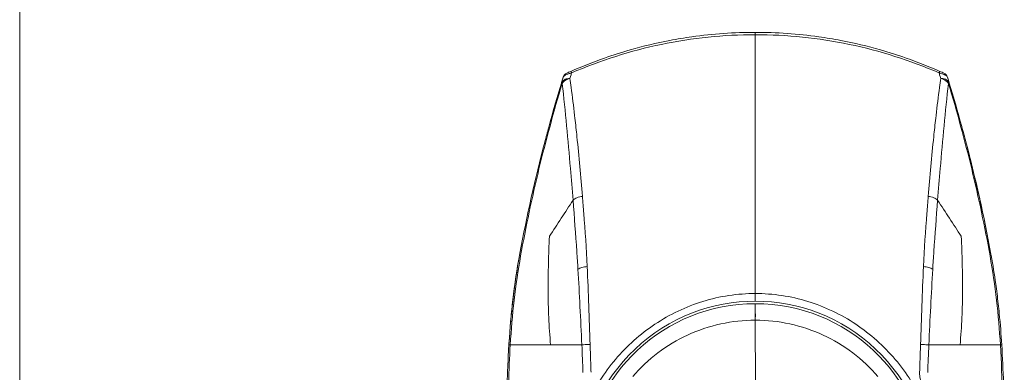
# Model space of a CAD drawing. Extents: x 4773 to 8448, y 27273 to 31291.
# Tile 28 of 99: x 5852 to 5929, y 28463 to 28491. Entities that reach past the tile are written whole.
import ezdxf

# ---------------------------------------------------------------- set-up
doc = ezdxf.new("R2010")
doc.units = 0
doc.header["$LTSCALE"] = 7.5
doc.header["$MEASUREMENT"] = 0
doc.layers.get('0').update_dxf_attribs({"linetype": 'CONTINUOUS', "lineweight": 18})

msp = doc.modelspace()

# ---------------------------------------------------------------- linework, layer by layer
at = {"linetype": 'Continuous'}
for p, q in [((5851.676, 27436.952), (5851.676, 29408.952)), ((5909.676, 28489.952), (5909.676, 28468.752)), ((5895.104, 28486.465), (5895.063, 28486.321)), ((5895.145, 28486.608), (5895.104, 28486.465)), ((5924.208, 28486.609), (5924.249, 28486.465)), ((5924.249, 28486.465), (5924.29, 28486.321)), ((5894.386, 28485.951), (5894.434, 28486.109)), ((5924.967, 28485.951), (5924.919, 28486.109)), ((5895.426, 28483.401), (5895.451, 28483.189)), ((5923.926, 28483.401), (5923.902, 28483.189)), ((5891.116, 28472.545), (5891.08, 28472.346)), ((5928.273, 28472.346), (5928.251, 28472.465)), ((5909.676, 28467.253), (5909.676, 28468.552)), ((5909.676, 28467.253), (5909.677, 28467.75)), ((5909.677, 28462.186), (5909.676, 28467.253)), ((5890.246, 28465.31), (5890.242, 28465.236)), ((5890.242, 28465.236), (5890.246, 28465.309)), ((5890.246, 28465.31), (5890.252, 28465.397)), ((5890.246, 28465.309), (5890.252, 28465.397)), ((5890.246, 28465.309), (5890.246, 28465.31)), ((5890.356, 28465.306), (5893.532, 28465.307)), ((5893.532, 28465.308), (5896.001, 28465.308)), ((5928.996, 28465.308), (5923.351, 28465.308))]:
    msp.add_line(p, q, dxfattribs=at)
for centre, radius, start, end in [((5909.662, 28454.237), 35.718, 100.85054, 106.02306), ((5909.603, 28454.524), 35.425, 97.99985, 100.84367), ((5909.659, 28454.03), 35.922, 89.97182, 97.97886), ((5909.694, 28454.03), 35.922, 82.02113, 90.02816), ((5909.75, 28454.524), 35.425, 79.15601, 82.00014), ((5909.691, 28454.237), 35.718, 73.97692, 79.14914), ((5909.9, 28453.4), 36.589, 106.01999, 109.32309), ((5909.452, 28453.4), 36.589, 70.67708, 73.97998), ((5910.357, 28452.116), 37.951, 109.33275, 113.65907), ((5910.357, 28452.117), 37.95, 109.33273, 113.65706), ((5908.996, 28452.116), 37.951, 66.34092, 70.66742), ((5908.996, 28452.117), 37.95, 66.34293, 70.66744), ((6022.605, 28447.212), 133.944, 162.97733, 163.18874), ((6022.717, 28447.178), 134.06, 162.97738, 163.11814), ((5895.008, 28486.277), 0.5, 114.16064, 162.97696), ((5910.835, 28450.997), 39.168, 113.91347, 114.1608), ((5910.778, 28451.124), 39.029, 113.63885, 113.91348), ((5934.157, 28475.456), 40.575, 163.83588, 164.04698), ((5885.195, 28475.456), 40.576, 15.95306, 16.16417), ((5908.574, 28451.124), 39.029, 66.08645, 66.36115), ((5908.518, 28450.997), 39.168, 65.8392, 66.08647), ((5924.345, 28486.277), 0.5, 17.02343, 65.83931), ((5796.636, 28447.178), 134.06, 16.88186, 17.02262), ((5796.748, 28447.212), 133.943, 16.81126, 17.02267), ((6019.867, 28448.027), 131.087, 163.18385, 164.77023), ((6019.038, 28448.267), 130.224, 163.17947, 164.77629), ((5799.448, 28448.016), 131.126, 15.25529, 16.81599), ((5799.548, 28448.048), 131.021, 15.25357, 16.81547), ((6016.79, 28448.879), 127.894, 164.77612, 165.32112), ((6016.78, 28448.878), 127.885, 164.77462, 165.31966), ((5802.43, 28448.843), 128.031, 14.68839, 15.24969), ((5802.524, 28448.865), 127.935, 14.68937, 15.25109), ((6010.871, 28450.364), 121.792, 165.29153, 169.50643), ((6010.77, 28450.388), 121.688, 165.29019, 169.50871), ((5808.617, 28450.396), 121.653, 10.452, 14.71948), ((5875.945, 28462.803), 53.191, 7.88733, 10.33558), ((5871.742, 28462.199), 57.437, 7.14282, 7.90821), ((5868.339, 28461.781), 60.865, 5.63345, 7.13544), ((5909.676, 28454.952), 13.8, 319.76124, 220.23877), ((5909.676, 28454.952), 13.6, 3.83898, 176.16106), ((5862.177, 28461.186), 67.056, 3.52412, 5.62267), ((5550.825, 28450.972), 345.473, 2.01498, 2.37815), ((6268.578, 28450.971), 345.522, 177.62195, 177.98506)]:
    msp.add_arc(centre, radius, start, end, dxfattribs=at)
for points, knots in [([(5909.676, 28489.769), (5907.196, 28489.768), (5902.221, 28489.263), (5897.463, 28487.733), (5895.186, 28486.753)], [0, 0, 0, 0, 0.500176, 1, 1, 1, 1]), ([(5909.676, 28489.769), (5912.157, 28489.768), (5917.132, 28489.263), (5921.89, 28487.733), (5924.167, 28486.753)], [0, 0, 0, 0, 0.500176, 1, 1, 1, 1]), ([(5894.386, 28485.951), (5894.408, 28486.023), (5894.509, 28486.168), (5894.663, 28486.245), (5894.75, 28486.272)], [0, 0, 0, 0, 0.454826, 1, 1, 1, 1]), ([(5894.53, 28486.424), (5894.544, 28486.471), (5894.658, 28486.565), (5894.779, 28486.619), (5894.859, 28486.651)], [0, 0, 0, 0, 0.363673, 1, 1, 1, 1]), ([(5895.063, 28486.321), (5895.019, 28486.31), (5894.857, 28486.259), (5894.704, 28486.176), (5894.607, 28486.095)], [0, 0, 0, 0, 0.261474, 1, 1, 1, 1]), ([(5894.75, 28486.272), (5894.774, 28486.28), (5894.876, 28486.308), (5894.982, 28486.32), (5895.063, 28486.321)], [0, 0, 0, 0, 0.242391, 1, 1, 1, 1]), ([(5894.859, 28486.651), (5894.884, 28486.661), (5894.991, 28486.701), (5895.101, 28486.733), (5895.186, 28486.752)], [0, 0, 0, 0, 0.234819, 1, 1, 1, 1]), ([(5895.062, 28486.321), (5895.094, 28486.086), (5895.223, 28485.113), (5895.341, 28484.139), (5895.426, 28483.401)], [0, 0, 0, 0, 0.242487, 1, 1, 1, 1]), ([(5895.129, 28486.878), (5895.13, 28486.878), (5895.131, 28486.873), (5895.134, 28486.869), (5895.138, 28486.858), (5895.148, 28486.837), (5895.164, 28486.801), (5895.178, 28486.77), (5895.186, 28486.752)], [0, 0, 0, 0, 0.016489, 0.065469, 0.146588, 0.259194, 0.574698, 1, 1, 1, 1]), ([(5924.29, 28486.321), (5924.259, 28486.086), (5924.13, 28485.113), (5924.011, 28484.139), (5923.926, 28483.401)], [0, 0, 0, 0, 0.242486, 1, 1, 1, 1]), ([(5924.167, 28486.752), (5924.175, 28486.77), (5924.188, 28486.801), (5924.204, 28486.837), (5924.214, 28486.858), (5924.219, 28486.869), (5924.222, 28486.873), (5924.223, 28486.878), (5924.224, 28486.878)], [0, 0, 0, 0, 0.425311, 0.740829, 0.853442, 0.934566, 0.983542, 1, 1, 1, 1]), ([(5924.167, 28486.752), (5924.196, 28486.745), (5924.306, 28486.718), (5924.415, 28486.682), (5924.493, 28486.651)], [0, 0, 0, 0, 0.26171, 1, 1, 1, 1]), ([(5924.29, 28486.321), (5924.343, 28486.321), (5924.536, 28486.305), (5924.734, 28486.237), (5924.84, 28486.143)], [0, 0, 0, 0, 0.274009, 1, 1, 1, 1]), ([(5924.493, 28486.651), (5924.515, 28486.642), (5924.592, 28486.61), (5924.668, 28486.572), (5924.717, 28486.539)], [0, 0, 0, 0, 0.286585, 1, 1, 1, 1]), ([(5924.746, 28486.095), (5924.731, 28486.108), (5924.665, 28486.159), (5924.594, 28486.202), (5924.538, 28486.229)], [0, 0, 0, 0, 0.242655, 1, 1, 1, 1]), ([(5924.717, 28486.539), (5924.731, 28486.53), (5924.773, 28486.5), (5924.812, 28486.458), (5924.823, 28486.424)], [0, 0, 0, 0, 0.314624, 1, 1, 1, 1]), ([(5924.84, 28486.143), (5924.855, 28486.129), (5924.909, 28486.074), (5924.95, 28486.005), (5924.967, 28485.951)], [0, 0, 0, 0, 0.266888, 1, 1, 1, 1]), ([(5894.453, 28485.93), (5893.78, 28483.696), (5892.557, 28479.191), (5891.583, 28474.625), (5891.172, 28472.328)], [0, 0, 0, 0, 0.500006, 1, 1, 1, 1]), ([(5894.453, 28485.93), (5894.443, 28485.933), (5894.427, 28485.938), (5894.404, 28485.943), (5894.396, 28485.949), (5894.386, 28485.949), (5894.386, 28485.951)], [0, 0, 0, 0, 0.432488, 0.74552, 0.935785, 1, 1, 1, 1]), ([(5894.607, 28486.095), (5894.592, 28486.083), (5894.535, 28486.033), (5894.485, 28485.976), (5894.453, 28485.93)], [0, 0, 0, 0, 0.259618, 1, 1, 1, 1]), ([(5895.304, 28476.717), (5895.238, 28477.55), (5894.986, 28480.624), (5894.694, 28483.694), (5894.453, 28485.929)], [0, 0, 0, 0, 0.270944, 1, 1, 1, 1]), ([(5924.049, 28476.717), (5924.115, 28477.55), (5924.367, 28480.624), (5924.659, 28483.694), (5924.9, 28485.93)], [0, 0, 0, 0, 0.270945, 1, 1, 1, 1]), ([(5924.9, 28485.929), (5924.89, 28485.944), (5924.844, 28486.005), (5924.79, 28486.059), (5924.746, 28486.095)], [0, 0, 0, 0, 0.240831, 1, 1, 1, 1]), ([(5924.967, 28485.951), (5924.967, 28485.949), (5924.957, 28485.949), (5924.949, 28485.943), (5924.925, 28485.938), (5924.91, 28485.933), (5924.9, 28485.93)], [0, 0, 0, 0, 0.064209, 0.254464, 0.567495, 1, 1, 1, 1]), ([(5924.9, 28485.93), (5925.573, 28483.696), (5926.795, 28479.191), (5927.77, 28474.625), (5928.18, 28472.328)], [0, 0, 0, 0, 0.500006, 1, 1, 1, 1]), ([(5895.451, 28483.189), (5895.506, 28482.702), (5895.731, 28480.647), (5895.92, 28478.589), (5896.048, 28477.018)], [0, 0, 0, 0, 0.237083, 1, 1, 1, 1]), ([(5923.902, 28483.189), (5923.847, 28482.702), (5923.622, 28480.647), (5923.432, 28478.589), (5923.304, 28477.017)], [0, 0, 0, 0, 0.237082, 1, 1, 1, 1]), ([(5928.251, 28472.465), (5928.047, 28473.574), (5927.458, 28476.536), (5926.757, 28479.475), (5926.277, 28481.306)], [0, 0, 0, 0, 0.373371, 1, 1, 1, 1]), ([(5896.048, 28477.018), (5895.899, 28476.998), (5895.634, 28476.935), (5895.389, 28476.802), (5895.303, 28476.717)], [0, 0, 0, 0, 0.554805, 1, 1, 1, 1]), ([(5896.047, 28477.018), (5896.084, 28476.571), (5896.23, 28474.727), (5896.349, 28472.881), (5896.42, 28471.482)], [0, 0, 0, 0, 0.242215, 1, 1, 1, 1]), ([(5923.305, 28477.017), (5923.269, 28476.571), (5923.122, 28474.727), (5923.003, 28472.881), (5922.933, 28471.482)], [0, 0, 0, 0, 0.242215, 1, 1, 1, 1]), ([(5923.304, 28477.017), (5923.453, 28476.998), (5923.718, 28476.935), (5923.963, 28476.802), (5924.049, 28476.717)], [0, 0, 0, 0, 0.555013, 1, 1, 1, 1]), ([(5895.692, 28471.267), (5895.663, 28471.736), (5895.544, 28473.553), (5895.408, 28475.37), (5895.303, 28476.717)], [0, 0, 0, 0, 0.257876, 1, 1, 1, 1]), ([(5923.661, 28471.267), (5923.69, 28471.736), (5923.808, 28473.553), (5923.944, 28475.369), (5924.05, 28476.717)], [0, 0, 0, 0, 0.257875, 1, 1, 1, 1]), ([(5893.532, 28465.307), (5893.469, 28466.023), (5893.372, 28467.453), (5893.326, 28469.599), (5893.357, 28471.736), (5893.409, 28473.158), (5893.443, 28473.867)], [0, 0, 0, 0, 0.251559, 0.501961, 0.751332, 1, 1, 1, 1]), ([(5925.82, 28465.308), (5925.883, 28466.023), (5925.981, 28467.454), (5926.027, 28469.599), (5925.996, 28471.736), (5925.944, 28473.157), (5925.909, 28473.867)], [0, 0, 0, 0, 0.251559, 0.501961, 0.751333, 1, 1, 1, 1]), ([(5891.172, 28472.328), (5890.967, 28471.168), (5890.618, 28468.834), (5890.426, 28466.483), (5890.356, 28465.306)], [0, 0, 0, 0, 0.499986, 1, 1, 1, 1]), ([(5891.172, 28472.328), (5891.159, 28472.331), (5891.137, 28472.336), (5891.105, 28472.339), (5891.093, 28472.346), (5891.079, 28472.344), (5891.08, 28472.346)], [0, 0, 0, 0, 0.430758, 0.743985, 0.935212, 1, 1, 1, 1]), ([(5928.273, 28472.346), (5928.273, 28472.344), (5928.26, 28472.346), (5928.248, 28472.339), (5928.216, 28472.336), (5928.194, 28472.331), (5928.18, 28472.328)], [0, 0, 0, 0, 0.064788, 0.256016, 0.569242, 1, 1, 1, 1]), ([(5928.18, 28472.328), (5928.386, 28471.168), (5928.734, 28468.835), (5928.926, 28466.484), (5928.996, 28465.308)], [0, 0, 0, 0, 0.499987, 1, 1, 1, 1]), ([(5895.692, 28471.267), (5895.781, 28471.33), (5896.025, 28471.42), (5896.276, 28471.466), (5896.42, 28471.482)], [0, 0, 0, 0, 0.42865, 1, 1, 1, 1]), ([(5896.42, 28471.482), (5896.472, 28470.452), (5896.541, 28468.403), (5896.61, 28466.355), (5896.648, 28465.337)], [0, 0, 0, 0, 0.503155, 1, 1, 1, 1]), ([(5922.933, 28471.482), (5922.88, 28470.452), (5922.812, 28468.403), (5922.743, 28466.355), (5922.705, 28465.337)], [0, 0, 0, 0, 0.503155, 1, 1, 1, 1]), ([(5923.661, 28471.267), (5923.572, 28471.33), (5923.327, 28471.42), (5923.077, 28471.466), (5922.932, 28471.482)], [0, 0, 0, 0, 0.428626, 1, 1, 1, 1]), ([(5896.001, 28465.308), (5895.954, 28466.313), (5895.854, 28468.299), (5895.748, 28470.286), (5895.692, 28471.267)], [0, 0, 0, 0, 0.505926, 1, 1, 1, 1]), ([(5923.351, 28465.308), (5923.399, 28466.313), (5923.499, 28468.3), (5923.604, 28470.286), (5923.661, 28471.267)], [0, 0, 0, 0, 0.505946, 1, 1, 1, 1]), ([(5896.445, 28460.626), (5897, 28461.898), (5898.499, 28464.289), (5901.654, 28467.096), (5905.472, 28468.929), (5908.281, 28469.356), (5909.676, 28469.354)], [0, 0, 0, 0, 0.249196, 0.49872, 0.749291, 1, 1, 1, 1]), ([(5922.908, 28460.624), (5922.63, 28461.262), (5921.981, 28462.499), (5920.743, 28464.188), (5919.279, 28465.685), (5917.073, 28467.402), (5913.879, 28468.926), (5911.072, 28469.358), (5909.676, 28469.354)], [0, 0, 0, 0, 0.124845, 0.249526, 0.374297, 0.49936, 0.749621, 1, 1, 1, 1]), ([(5909.676, 28467.253), (5907.855, 28467.253), (5904.18, 28466.457), (5901.184, 28464.182), (5900.013, 28462.802)], [0, 0, 0, 0, 0.501685, 1, 1, 1, 1]), ([(5919.34, 28462.802), (5918.168, 28464.181), (5915.173, 28466.457), (5911.498, 28467.253), (5909.676, 28467.253)], [0, 0, 0, 0, 0.498321, 1, 1, 1, 1]), ([(5890.242, 28465.236), (5890.203, 28464.588), (5890.072, 28461.932), (5890.045, 28459.271), (5890.048, 28457.26)], [0, 0, 0, 0, 0.243904, 1, 1, 1, 1]), ([(5890.169, 28457.26), (5890.168, 28457.929), (5890.173, 28460.612), (5890.237, 28463.296), (5890.354, 28465.306)], [0, 0, 0, 0, 0.249302, 1, 1, 1, 1]), ([(5890.246, 28465.31), (5890.246, 28465.312), (5890.261, 28465.307), (5890.277, 28465.311), (5890.314, 28465.307), (5890.34, 28465.307), (5890.356, 28465.306)], [0, 0, 0, 0, 0.063986, 0.253851, 0.567383, 1, 1, 1, 1]), ([(5896.001, 28465.308), (5896.042, 28465.31), (5896.257, 28465.321), (5896.473, 28465.33), (5896.648, 28465.337)], [0, 0, 0, 0, 0.188561, 1, 1, 1, 1]), ([(5896.723, 28463.14), (5896.717, 28463.322), (5896.694, 28464.055), (5896.669, 28464.787), (5896.648, 28465.337)], [0, 0, 0, 0, 0.249204, 1, 1, 1, 1]), ([(5922.705, 28465.337), (5922.698, 28465.154), (5922.671, 28464.421), (5922.647, 28463.688), (5922.63, 28463.14)], [0, 0, 0, 0, 0.250935, 1, 1, 1, 1]), ([(5922.705, 28465.337), (5922.769, 28465.335), (5922.984, 28465.326), (5923.2, 28465.316), (5923.352, 28465.308)], [0, 0, 0, 0, 0.296101, 1, 1, 1, 1]), ([(5928.996, 28465.308), (5929.012, 28465.308), (5929.039, 28465.308), (5929.076, 28465.311), (5929.092, 28465.307), (5929.106, 28465.31), (5929.107, 28465.308)], [0, 0, 0, 0, 0.431753, 0.744836, 0.934765, 1, 1, 1, 1]), ([(5929.305, 28457.26), (5929.306, 28457.929), (5929.299, 28460.613), (5929.23, 28463.297), (5929.107, 28465.308)], [0, 0, 0, 0, 0.249341, 1, 1, 1, 1]), ([(5922.63, 28463.14), (5922.626, 28463.024), (5922.655, 28462.561), (5922.831, 28462.121), (5922.994, 28461.817)], [0, 0, 0, 0, 0.251624, 1, 1, 1, 1])]:
    msp.add_open_spline(points, degree=3, knots=knots, dxfattribs=at)
for points in [[(5924.538, 28486.229), (5924.459, 28486.269), (5924.375, 28486.299), (5924.29, 28486.321)], [(5893.444, 28473.867), (5894.062, 28474.818), (5894.685, 28475.766), (5895.303, 28476.717)], [(5925.909, 28473.867), (5925.291, 28474.818), (5924.667, 28475.765), (5924.05, 28476.717)], [(5890.252, 28465.397), (5890.407, 28467.862), (5890.683, 28470.179), (5891.08, 28472.346)], [(5890.252, 28465.397), (5890.399, 28467.723), (5890.659, 28470.047), (5891.08, 28472.346)], [(5928.995, 28465.308), (5929.156, 28462.629), (5929.189, 28459.943), (5929.185, 28457.26)]]:
    msp.add_open_spline(points, degree=3, dxfattribs=at)

doc.saveas('drawing.dxf')
